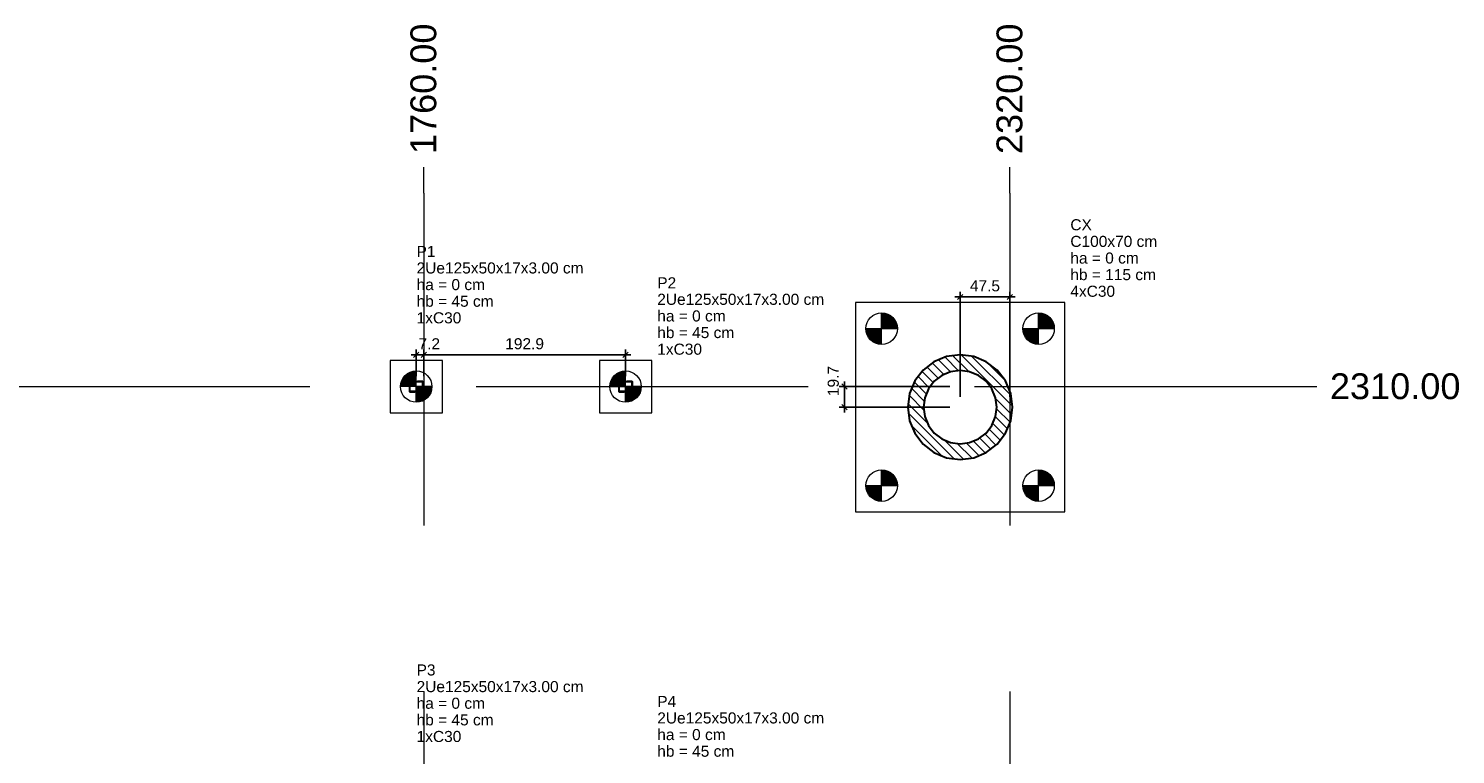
# Model space of a CAD drawing. Header units: millimetres. Extents: x 10789 to 19217, y 2620 to 5346.
# Tile 5 of 49: x 10820 to 10847, y 2940 to 2953. Entities that reach past the tile are written whole.
import ezdxf

# ---------------------------------------------------------------- set-up
doc = ezdxf.new("R2010")
doc.units = ezdxf.units.MM
doc.linetypes.add('DASHED2', pattern=[9.525, 6.35, -3.175])
doc.linetypes.add('DOT2', pattern=[3.175, 0, -3.175])
for name, color, linetype, lineweight in [('LC-Cotas', 4, 'Continuous', 5), ('LC-Eixos', 5, 'DASHED2', 5), ('LC-Estacas dos blocos', 252, 'Continuous', 5), ('LC-Hachuras dos pilares', 8, 'Continuous', 5), ('LC-Seção das fundações', 7, 'Continuous', 5), ('LC-Seção dos pilares', 4, 'Continuous', 30), ('LC-Textos', 7, 'Continuous', 20)]:
    doc.layers.add(name, color=color, linetype=linetype, lineweight=lineweight)
doc.styles.add('Arial', font='arial.ttf')
doc.styles.get("Standard").update_dxf_attribs({"font": 'arial.ttf'})
doc.dimstyles.new('UM_50.000000', dxfattribs={"dimtxt": 0.18, "dimasz": 0.2, "dimexe": 0.2, "dimexo": 0.5, "dimgap": 0, "dimtad": 1, "dimtih": 1, "dimtoh": 1, "dimlfac": 50, "dimzin": 0, "dimdsep": 46, "dimtxsty": 'Standard', "dimcen": 0.09, "dimdle": 0.2, "dimclrd": 256, "dimclre": 256, "dimclrt": 7, "dimazin": 0, "dimtfac": 1, "dimtofl": 0, "dimtmove": 0, "dimatfit": 3, "dimfxl": 1, "dimtolj": 1, "dimtzin": 0, "dimarcsym": 0})
pattern_1 = [(135, (10792.42775, 2900.38344), (-0.08838835, -0.08838835), [])]

# ---------------------------------------------------------------- blocks, each defined once
blk = doc.blocks.new('_Oblique')
at = {"color": 0, "linetype": 'ByBlock', "lineweight": -2}
blk.add_line((-0.5, -0.5), (0.5, 0.5), dxfattribs=at)
blk = doc.blocks.new('*D307')
at = {"layer": 'Defpoints', "color": 0, "transparency": 16777216}
for p in [(10835.667, 2946.583), (10837.879, 2946.583), (10837.879, 2946.19)]:
    blk.add_point(p, dxfattribs=at)
at = {"layer": 'LC-Cotas', "lineweight": -2, "transparency": 16777216}
for p, q in [((10835.667, 2946.09), (10835.667, 2946.683)), ((10837.679, 2946.583), (10835.567, 2946.583)), ((10837.679, 2946.19), (10835.567, 2946.19))]:
    blk.add_line(p, q, dxfattribs=at)
at = {"layer": 'LC-Cotas', "lineweight": -2, "transparency": 16777216, "xscale": 0.1, "yscale": 0.1, "zscale": 0.1}
for p, rotation in [((10835.667, 2946.583), 90), ((10835.667, 2946.19), 270)]:
    blk.add_blockref('_Oblique', p, dxfattribs=dict(at, rotation=rotation))
at = {"layer": 'LC-Cotas', "transparency": 16777216, "insert": (10835.455, 2946.689), "char_height": 0.2118, "attachment_point": 5, "rotation": 90, "style": 'Arial'}
blk.add_mtext('\\A1;19.7', dxfattribs=at)
blk = doc.blocks.new('*D308')
at = {"layer": 'Defpoints', "color": 0, "transparency": 16777216}
for p in [(10827.628, 2947.189), (10827.485, 2946.583), (10827.628, 2946.583)]:
    blk.add_point(p, dxfattribs=at)
at = {"layer": 'LC-Cotas', "lineweight": -2, "transparency": 16777216}
for p, q in [((10827.385, 2947.189), (10827.728, 2947.189)), ((10827.485, 2946.783), (10827.485, 2947.289)), ((10827.628, 2946.783), (10827.628, 2947.289))]:
    blk.add_line(p, q, dxfattribs=at)
at = {"layer": 'LC-Cotas', "lineweight": -2, "transparency": 16777216, "xscale": 0.1, "yscale": 0.1, "zscale": 0.1, "rotation": 180}
blk.add_blockref('_Oblique', (10827.485, 2947.189), dxfattribs=at)
at = {"layer": 'LC-Cotas', "lineweight": -2, "transparency": 16777216, "xscale": 0.1, "yscale": 0.1, "zscale": 0.1}
blk.add_blockref('_Oblique', (10827.628, 2947.189), dxfattribs=at)
at = {"layer": 'LC-Cotas', "transparency": 16777216, "insert": (10827.734, 2947.401), "char_height": 0.2118, "attachment_point": 5, "rotation": 0.0057, "style": 'Arial'}
blk.add_mtext('\\A1;7.2', dxfattribs=at)
blk = doc.blocks.new('*D309')
at = {"layer": 'Defpoints', "color": 0, "transparency": 16777216}
for p in [(10827.628, 2947.189), (10827.628, 2946.583), (10831.485, 2946.583)]:
    blk.add_point(p, dxfattribs=at)
at = {"layer": 'LC-Cotas', "lineweight": -2, "transparency": 16777216}
for p, q in [((10831.585, 2947.189), (10827.528, 2947.189)), ((10827.628, 2946.783), (10827.628, 2947.289)), ((10831.485, 2946.783), (10831.485, 2947.289))]:
    blk.add_line(p, q, dxfattribs=at)
at = {"layer": 'LC-Cotas', "lineweight": -2, "transparency": 16777216, "xscale": 0.1, "yscale": 0.1, "zscale": 0.1, "rotation": 180}
blk.add_blockref('_Oblique', (10827.628, 2947.189), dxfattribs=at)
at = {"layer": 'LC-Cotas', "lineweight": -2, "transparency": 16777216, "xscale": 0.1, "yscale": 0.1, "zscale": 0.1}
blk.add_blockref('_Oblique', (10831.485, 2947.189), dxfattribs=at)
at = {"layer": 'LC-Cotas', "transparency": 16777216, "insert": (10829.556, 2947.401), "char_height": 0.2118, "attachment_point": 5, "rotation": 0.0057, "style": 'Arial'}
blk.add_mtext('\\A1;192.9', dxfattribs=at)
blk = doc.blocks.new('*D314')
at = {"layer": 'Defpoints', "color": 0, "transparency": 16777216}
for p in [(10838.828, 2948.296), (10837.879, 2946.19), (10838.828, 2946.19)]:
    blk.add_point(p, dxfattribs=at)
at = {"layer": 'LC-Cotas', "lineweight": -2, "transparency": 16777216}
for p, q in [((10837.779, 2948.296), (10838.928, 2948.296)), ((10837.879, 2946.39), (10837.879, 2948.396)), ((10838.828, 2946.39), (10838.828, 2948.396))]:
    blk.add_line(p, q, dxfattribs=at)
at = {"layer": 'LC-Cotas', "lineweight": -2, "transparency": 16777216, "xscale": 0.1, "yscale": 0.1, "zscale": 0.1, "rotation": 180}
blk.add_blockref('_Oblique', (10837.879, 2948.296), dxfattribs=at)
at = {"layer": 'LC-Cotas', "lineweight": -2, "transparency": 16777216, "xscale": 0.1, "yscale": 0.1, "zscale": 0.1}
blk.add_blockref('_Oblique', (10838.828, 2948.296), dxfattribs=at)
at = {"layer": 'LC-Cotas', "transparency": 16777216, "insert": (10838.353, 2948.508), "char_height": 0.2118, "attachment_point": 5, "rotation": 0.0057, "style": 'Arial'}
blk.add_mtext('\\A1;47.5', dxfattribs=at)

msp = doc.modelspace()

# ---------------------------------------------------------------- hatches: boundary and pattern name
at = {"layer": 'LC-Estacas dos blocos', "linetype": 'Continuous'}
for points in [[(10836.66853, 2947.76809), (10836.63856, 2947.84044), (10836.59089, 2947.90258), (10836.52875, 2947.95025), (10836.4564, 2947.98022), (10836.37875, 2947.99044), (10836.37875, 2947.69044), (10836.67875, 2947.69044), (10836.66853, 2947.76809)], [(10839.66853, 2947.76809), (10839.63856, 2947.84044), (10839.59089, 2947.90258), (10839.52875, 2947.95025), (10839.4564, 2947.98022), (10839.37875, 2947.99044), (10839.37875, 2947.69044), (10839.67875, 2947.69044), (10839.66853, 2947.76809)], [(10836.30111, 2947.40067), (10836.37875, 2947.39044), (10836.37875, 2947.69044), (10836.07875, 2947.69044), (10836.08898, 2947.6128), (10836.11895, 2947.54044), (10836.16662, 2947.47831), (10836.22875, 2947.43064), (10836.30111, 2947.40067)], [(10839.30111, 2947.40067), (10839.37875, 2947.39044), (10839.37875, 2947.69044), (10839.07875, 2947.69044), (10839.08898, 2947.6128), (10839.11895, 2947.54044), (10839.16662, 2947.47831), (10839.22875, 2947.43064), (10839.30111, 2947.40067)], [(10827.18475, 2946.58344), (10827.48475, 2946.58344), (10827.48475, 2946.88344), (10827.40711, 2946.87322), (10827.33475, 2946.84325), (10827.27262, 2946.79558), (10827.22495, 2946.73344), (10827.19498, 2946.66109), (10827.18475, 2946.58344)], [(10831.18475, 2946.58344), (10831.48475, 2946.58344), (10831.48475, 2946.88344), (10831.40711, 2946.87322), (10831.33475, 2946.84325), (10831.27262, 2946.79558), (10831.22495, 2946.73344), (10831.19498, 2946.66109), (10831.18475, 2946.58344)], [(10827.69689, 2946.37131), (10827.74456, 2946.43344), (10827.77453, 2946.5058), (10827.78475, 2946.58344), (10827.48475, 2946.58344), (10827.48475, 2946.28344), (10827.5624, 2946.29367), (10827.63475, 2946.32364), (10827.69689, 2946.37131)], [(10831.69689, 2946.37131), (10831.74456, 2946.43344), (10831.77453, 2946.5058), (10831.78475, 2946.58344), (10831.48475, 2946.58344), (10831.48475, 2946.28344), (10831.5624, 2946.29367), (10831.63475, 2946.32364), (10831.69689, 2946.37131)], [(10836.67875, 2944.69044), (10836.66853, 2944.76809), (10836.63856, 2944.84044), (10836.59089, 2944.90258), (10836.52875, 2944.95025), (10836.4564, 2944.98022), (10836.37875, 2944.99044), (10836.37875, 2944.69044), (10836.67875, 2944.69044)], [(10839.66853, 2944.76809), (10839.63856, 2944.84044), (10839.59089, 2944.90258), (10839.52875, 2944.95025), (10839.4564, 2944.98022), (10839.37875, 2944.99044), (10839.37875, 2944.69044), (10839.67875, 2944.69044), (10839.66853, 2944.76809)], [(10836.30111, 2944.40067), (10836.37875, 2944.39044), (10836.37875, 2944.69044), (10836.07875, 2944.69044), (10836.08898, 2944.6128), (10836.11895, 2944.54044), (10836.16662, 2944.47831), (10836.22875, 2944.43064), (10836.30111, 2944.40067)], [(10839.30111, 2944.40067), (10839.37875, 2944.39044), (10839.37875, 2944.69044), (10839.07875, 2944.69044), (10839.08898, 2944.6128), (10839.11895, 2944.54044), (10839.16662, 2944.47831), (10839.22875, 2944.43064), (10839.30111, 2944.40067)]]:
    msp.add_hatch(color=256, dxfattribs=at).paths.add_polyline_path(points)
at = {"layer": 'LC-Hachuras dos pilares', "linetype": 'Continuous'}
h = msp.add_hatch(dxfattribs=at)
h.set_pattern_fill('ANSI31', color=256, angle=90, style=0)
h.set_pattern_definition(pattern_1)
h.paths.add_polyline_path([(10838.87875, 2946.19044), (10838.84468, 2946.44926), (10838.74478, 2946.69044), (10838.58586, 2946.89755), (10838.37875, 2947.05647), (10838.13757, 2947.15637), (10837.87875, 2947.19044), (10837.61994, 2947.15637), (10837.37875, 2947.05647), (10837.17165, 2946.89755), (10837.01273, 2946.69044), (10836.91283, 2946.44926), (10836.87875, 2946.19044), (10836.91283, 2945.93162), (10837.01273, 2945.69044), (10837.17165, 2945.48334), (10837.37875, 2945.32442), (10837.61994, 2945.22452), (10837.87875, 2945.19044), (10838.13757, 2945.22452), (10838.37875, 2945.32442), (10838.58586, 2945.48334), (10838.74478, 2945.69044), (10838.84468, 2945.93162), (10838.87875, 2946.19044)])
h.paths.add_polyline_path([(10838.57875, 2946.19044), (10838.5549, 2946.37162), (10838.48497, 2946.54044), (10838.37373, 2946.68542), (10838.22875, 2946.79666), (10838.05993, 2946.86659), (10837.87875, 2946.89044), (10837.69758, 2946.86659), (10837.52875, 2946.79666), (10837.38378, 2946.68542), (10837.27254, 2946.54044), (10837.20261, 2946.37162), (10837.17875, 2946.19044), (10837.20261, 2946.00927), (10837.27254, 2945.84044), (10837.38378, 2945.69547), (10837.52875, 2945.58423), (10837.69758, 2945.5143), (10837.87875, 2945.49044), (10838.05993, 2945.5143), (10838.22875, 2945.58423), (10838.37373, 2945.69547), (10838.48497, 2945.84044), (10838.5549, 2946.00927), (10838.57875, 2946.19044)], flags=0)
h = msp.add_hatch(dxfattribs=at)
h.set_pattern_fill('ANSI31', color=256, angle=90, style=0)
h.set_pattern_definition(pattern_1)
h.paths.add_polyline_path([(10827.35975, 2946.67744), (10827.35983, 2946.67838), (10827.36005, 2946.6793), (10827.36041, 2946.68017), (10827.3609, 2946.68097), (10827.36151, 2946.68169), (10827.36223, 2946.6823), (10827.36303, 2946.68279), (10827.3639, 2946.68315), (10827.36482, 2946.68337), (10827.36575, 2946.68344), (10827.60375, 2946.68344), (10827.60469, 2946.68337), (10827.60561, 2946.68315), (10827.60648, 2946.68279), (10827.60728, 2946.6823), (10827.608, 2946.68169), (10827.60861, 2946.68097), (10827.6091, 2946.68017), (10827.60946, 2946.6793), (10827.60968, 2946.67838), (10827.60975, 2946.67744), (10827.60975, 2946.48944), (10827.60968, 2946.4885), (10827.60946, 2946.48759), (10827.6091, 2946.48672), (10827.60861, 2946.48592), (10827.608, 2946.4852), (10827.60728, 2946.48459), (10827.60648, 2946.4841), (10827.60561, 2946.48374), (10827.60469, 2946.48352), (10827.60375, 2946.48344), (10827.36575, 2946.48344), (10827.36482, 2946.48352), (10827.3639, 2946.48374), (10827.36303, 2946.4841), (10827.36223, 2946.48459), (10827.36151, 2946.4852), (10827.3609, 2946.48592), (10827.36041, 2946.48672), (10827.36005, 2946.48759), (10827.35983, 2946.4885), (10827.35975, 2946.48944), (10827.35975, 2946.67744)])
h.paths.add_polyline_path([(10827.36575, 2946.67144), (10827.36583, 2946.67238), (10827.36605, 2946.6733), (10827.36641, 2946.67417), (10827.3669, 2946.67497), (10827.36751, 2946.67569), (10827.36823, 2946.6763), (10827.36903, 2946.67679), (10827.3699, 2946.67715), (10827.37082, 2946.67737), (10827.37175, 2946.67744), (10827.59775, 2946.67744), (10827.59869, 2946.67737), (10827.59961, 2946.67715), (10827.60048, 2946.67679), (10827.60128, 2946.6763), (10827.602, 2946.67569), (10827.60261, 2946.67497), (10827.6031, 2946.67417), (10827.60346, 2946.6733), (10827.60368, 2946.67238), (10827.60375, 2946.67144), (10827.60375, 2946.49544), (10827.60368, 2946.4945), (10827.60346, 2946.49359), (10827.6031, 2946.49272), (10827.60261, 2946.49192), (10827.602, 2946.4912), (10827.60128, 2946.49059), (10827.60048, 2946.4901), (10827.59961, 2946.48974), (10827.59869, 2946.48952), (10827.59775, 2946.48944), (10827.37175, 2946.48944), (10827.37082, 2946.48952), (10827.3699, 2946.48974), (10827.36903, 2946.4901), (10827.36823, 2946.49059), (10827.36751, 2946.4912), (10827.3669, 2946.49192), (10827.36641, 2946.49272), (10827.36605, 2946.49359), (10827.36583, 2946.4945), (10827.36575, 2946.49544), (10827.36575, 2946.67144)], flags=0)
h = msp.add_hatch(dxfattribs=at)
h.set_pattern_fill('ANSI31', color=256, angle=90, style=0)
h.set_pattern_definition(pattern_1)
h.paths.add_polyline_path([(10831.35975, 2946.67744), (10831.35983, 2946.67838), (10831.36005, 2946.6793), (10831.36041, 2946.68017), (10831.3609, 2946.68097), (10831.36151, 2946.68169), (10831.36223, 2946.6823), (10831.36303, 2946.68279), (10831.3639, 2946.68315), (10831.36482, 2946.68337), (10831.36575, 2946.68344), (10831.60375, 2946.68344), (10831.60469, 2946.68337), (10831.60561, 2946.68315), (10831.60648, 2946.68279), (10831.60728, 2946.6823), (10831.608, 2946.68169), (10831.60861, 2946.68097), (10831.6091, 2946.68017), (10831.60946, 2946.6793), (10831.60968, 2946.67838), (10831.60975, 2946.67744), (10831.60975, 2946.48944), (10831.60968, 2946.4885), (10831.60946, 2946.48759), (10831.6091, 2946.48672), (10831.60861, 2946.48592), (10831.608, 2946.4852), (10831.60728, 2946.48459), (10831.60648, 2946.4841), (10831.60561, 2946.48374), (10831.60469, 2946.48352), (10831.60375, 2946.48344), (10831.36575, 2946.48344), (10831.36482, 2946.48352), (10831.3639, 2946.48374), (10831.36303, 2946.4841), (10831.36223, 2946.48459), (10831.36151, 2946.4852), (10831.3609, 2946.48592), (10831.36041, 2946.48672), (10831.36005, 2946.48759), (10831.35983, 2946.4885), (10831.35975, 2946.48944), (10831.35975, 2946.67744)])
h.paths.add_polyline_path([(10831.36575, 2946.67144), (10831.36583, 2946.67238), (10831.36605, 2946.6733), (10831.36641, 2946.67417), (10831.3669, 2946.67497), (10831.36751, 2946.67569), (10831.36823, 2946.6763), (10831.36903, 2946.67679), (10831.3699, 2946.67715), (10831.37082, 2946.67737), (10831.37175, 2946.67744), (10831.59775, 2946.67744), (10831.59869, 2946.67737), (10831.59961, 2946.67715), (10831.60048, 2946.67679), (10831.60128, 2946.6763), (10831.602, 2946.67569), (10831.60261, 2946.67497), (10831.6031, 2946.67417), (10831.60346, 2946.6733), (10831.60368, 2946.67238), (10831.60375, 2946.67144), (10831.60375, 2946.49544), (10831.60368, 2946.4945), (10831.60346, 2946.49359), (10831.6031, 2946.49272), (10831.60261, 2946.49192), (10831.602, 2946.4912), (10831.60128, 2946.49059), (10831.60048, 2946.4901), (10831.59961, 2946.48974), (10831.59869, 2946.48952), (10831.59775, 2946.48944), (10831.37175, 2946.48944), (10831.37082, 2946.48952), (10831.3699, 2946.48974), (10831.36903, 2946.4901), (10831.36823, 2946.49059), (10831.36751, 2946.4912), (10831.3669, 2946.49192), (10831.36641, 2946.49272), (10831.36605, 2946.49359), (10831.36583, 2946.4945), (10831.36575, 2946.49544), (10831.36575, 2946.67144)], flags=0)

# ---------------------------------------------------------------- linework, layer by layer
at = {"layer": 'LC-Eixos'}
for p, q in [((10827.62775, 2950.27894), (10827.62775, 2950.77894)), ((10838.82775, 2950.27894), (10838.82775, 2950.77894)), ((10827.62775, 2950.27894), (10827.62775, 2898.48344)), ((10838.82775, 2950.27894), (10838.82775, 2898.48344)), ((10790.52775, 2946.58344), (10844.19778, 2946.58344)), ((10844.19778, 2946.58344), (10844.69778, 2946.58344))]:
    msp.add_line(p, q, dxfattribs=at)
at = {"layer": 'LC-Estacas dos blocos'}
for p, q in [((10836.37875, 2947.39044), (10836.37875, 2947.99044)), ((10839.37875, 2947.39044), (10839.37875, 2947.99044)), ((10836.07875, 2947.69044), (10836.67875, 2947.69044)), ((10839.07875, 2947.69044), (10839.67875, 2947.69044)), ((10827.48475, 2946.28344), (10827.48475, 2946.88344)), ((10831.48475, 2946.28344), (10831.48475, 2946.88344)), ((10827.78475, 2946.58344), (10827.18475, 2946.58344)), ((10831.78475, 2946.58344), (10831.18475, 2946.58344)), ((10836.37875, 2944.39044), (10836.37875, 2944.99044)), ((10839.37875, 2944.39044), (10839.37875, 2944.99044)), ((10836.07875, 2944.69044), (10836.67875, 2944.69044)), ((10839.07875, 2944.69044), (10839.67875, 2944.69044))]:
    msp.add_line(p, q, dxfattribs=at)
for centre in [(10836.37875, 2947.69044), (10839.37875, 2947.69044), (10827.48475, 2946.58344), (10831.48475, 2946.58344), (10836.37875, 2944.69044), (10839.37875, 2944.69044)]:
    msp.add_circle(centre, 0.3, dxfattribs=at)
at = {"layer": 'LC-Seção das fundações'}
for points in [[(10835.87875, 2948.19044), (10835.87875, 2944.19044), (10839.87875, 2944.19044), (10839.87875, 2948.19044), (10835.87875, 2948.19044)], [(10826.98475, 2946.08344), (10827.98475, 2946.08344), (10827.98475, 2947.08344), (10826.98475, 2947.08344), (10826.98475, 2946.08344)], [(10830.98475, 2946.08344), (10831.98475, 2946.08344), (10831.98475, 2947.08344), (10830.98475, 2947.08344), (10830.98475, 2946.08344)]]:
    msp.add_lwpolyline(points, close=True, dxfattribs=at)
at = {"layer": 'LC-Seção dos pilares'}
for points in [[(10838.87875, 2946.19044), (10838.84468, 2946.44926), (10838.74478, 2946.69044), (10838.58586, 2946.89755), (10838.37875, 2947.05647), (10838.13757, 2947.15637), (10837.87875, 2947.19044), (10837.61994, 2947.15637), (10837.37875, 2947.05647), (10837.17165, 2946.89755), (10837.01273, 2946.69044), (10836.91283, 2946.44926), (10836.87875, 2946.19044), (10836.91283, 2945.93162), (10837.01273, 2945.69044), (10837.17165, 2945.48334), (10837.37875, 2945.32442), (10837.61994, 2945.22452), (10837.87875, 2945.19044), (10838.13757, 2945.22452), (10838.37875, 2945.32442), (10838.58586, 2945.48334), (10838.74478, 2945.69044), (10838.84468, 2945.93162), (10838.87875, 2946.19044)], [(10838.57875, 2946.19044), (10838.5549, 2946.37162), (10838.48497, 2946.54044), (10838.37373, 2946.68542), (10838.22875, 2946.79666), (10838.05993, 2946.86659), (10837.87875, 2946.89044), (10837.69758, 2946.86659), (10837.52875, 2946.79666), (10837.38378, 2946.68542), (10837.27254, 2946.54044), (10837.20261, 2946.37162), (10837.17875, 2946.19044), (10837.20261, 2946.00927), (10837.27254, 2945.84044), (10837.38378, 2945.69547), (10837.52875, 2945.58423), (10837.69758, 2945.5143), (10837.87875, 2945.49044), (10838.05993, 2945.5143), (10838.22875, 2945.58423), (10838.37373, 2945.69547), (10838.48497, 2945.84044), (10838.5549, 2946.00927), (10838.57875, 2946.19044)], [(10827.35975, 2946.67744), (10827.35983, 2946.67838), (10827.36005, 2946.6793), (10827.36041, 2946.68017), (10827.3609, 2946.68097), (10827.36151, 2946.68169), (10827.36223, 2946.6823), (10827.36303, 2946.68279), (10827.3639, 2946.68315), (10827.36482, 2946.68337), (10827.36575, 2946.68344), (10827.60375, 2946.68344), (10827.60469, 2946.68337), (10827.60561, 2946.68315), (10827.60648, 2946.68279), (10827.60728, 2946.6823), (10827.608, 2946.68169), (10827.60861, 2946.68097), (10827.6091, 2946.68017), (10827.60946, 2946.6793), (10827.60968, 2946.67838), (10827.60975, 2946.67744), (10827.60975, 2946.48944), (10827.60968, 2946.4885), (10827.60946, 2946.48759), (10827.6091, 2946.48672), (10827.60861, 2946.48592), (10827.608, 2946.4852), (10827.60728, 2946.48459), (10827.60648, 2946.4841), (10827.60561, 2946.48374), (10827.60469, 2946.48352), (10827.60375, 2946.48344), (10827.36575, 2946.48344), (10827.36482, 2946.48352), (10827.3639, 2946.48374), (10827.36303, 2946.4841), (10827.36223, 2946.48459), (10827.36151, 2946.4852), (10827.3609, 2946.48592), (10827.36041, 2946.48672), (10827.36005, 2946.48759), (10827.35983, 2946.4885), (10827.35975, 2946.48944), (10827.35975, 2946.67744)], [(10827.36575, 2946.67144), (10827.36583, 2946.67238), (10827.36605, 2946.6733), (10827.36641, 2946.67417), (10827.3669, 2946.67497), (10827.36751, 2946.67569), (10827.36823, 2946.6763), (10827.36903, 2946.67679), (10827.3699, 2946.67715), (10827.37082, 2946.67737), (10827.37175, 2946.67744), (10827.59775, 2946.67744), (10827.59869, 2946.67737), (10827.59961, 2946.67715), (10827.60048, 2946.67679), (10827.60128, 2946.6763), (10827.602, 2946.67569), (10827.60261, 2946.67497), (10827.6031, 2946.67417), (10827.60346, 2946.6733), (10827.60368, 2946.67238), (10827.60375, 2946.67144), (10827.60375, 2946.49544), (10827.60368, 2946.4945), (10827.60346, 2946.49359), (10827.6031, 2946.49272), (10827.60261, 2946.49192), (10827.602, 2946.4912), (10827.60128, 2946.49059), (10827.60048, 2946.4901), (10827.59961, 2946.48974), (10827.59869, 2946.48952), (10827.59775, 2946.48944), (10827.37175, 2946.48944), (10827.37082, 2946.48952), (10827.3699, 2946.48974), (10827.36903, 2946.4901), (10827.36823, 2946.49059), (10827.36751, 2946.4912), (10827.3669, 2946.49192), (10827.36641, 2946.49272), (10827.36605, 2946.49359), (10827.36583, 2946.4945), (10827.36575, 2946.49544), (10827.36575, 2946.67144)], [(10831.35975, 2946.67744), (10831.35983, 2946.67838), (10831.36005, 2946.6793), (10831.36041, 2946.68017), (10831.3609, 2946.68097), (10831.36151, 2946.68169), (10831.36223, 2946.6823), (10831.36303, 2946.68279), (10831.3639, 2946.68315), (10831.36482, 2946.68337), (10831.36575, 2946.68344), (10831.60375, 2946.68344), (10831.60469, 2946.68337), (10831.60561, 2946.68315), (10831.60648, 2946.68279), (10831.60728, 2946.6823), (10831.608, 2946.68169), (10831.60861, 2946.68097), (10831.6091, 2946.68017), (10831.60946, 2946.6793), (10831.60968, 2946.67838), (10831.60975, 2946.67744), (10831.60975, 2946.48944), (10831.60968, 2946.4885), (10831.60946, 2946.48759), (10831.6091, 2946.48672), (10831.60861, 2946.48592), (10831.608, 2946.4852), (10831.60728, 2946.48459), (10831.60648, 2946.4841), (10831.60561, 2946.48374), (10831.60469, 2946.48352), (10831.60375, 2946.48344), (10831.36575, 2946.48344), (10831.36482, 2946.48352), (10831.3639, 2946.48374), (10831.36303, 2946.4841), (10831.36223, 2946.48459), (10831.36151, 2946.4852), (10831.3609, 2946.48592), (10831.36041, 2946.48672), (10831.36005, 2946.48759), (10831.35983, 2946.4885), (10831.35975, 2946.48944), (10831.35975, 2946.67744)], [(10831.36575, 2946.67144), (10831.36583, 2946.67238), (10831.36605, 2946.6733), (10831.36641, 2946.67417), (10831.3669, 2946.67497), (10831.36751, 2946.67569), (10831.36823, 2946.6763), (10831.36903, 2946.67679), (10831.3699, 2946.67715), (10831.37082, 2946.67737), (10831.37175, 2946.67744), (10831.59775, 2946.67744), (10831.59869, 2946.67737), (10831.59961, 2946.67715), (10831.60048, 2946.67679), (10831.60128, 2946.6763), (10831.602, 2946.67569), (10831.60261, 2946.67497), (10831.6031, 2946.67417), (10831.60346, 2946.6733), (10831.60368, 2946.67238), (10831.60375, 2946.67144), (10831.60375, 2946.49544), (10831.60368, 2946.4945), (10831.60346, 2946.49359), (10831.6031, 2946.49272), (10831.60261, 2946.49192), (10831.602, 2946.4912), (10831.60128, 2946.49059), (10831.60048, 2946.4901), (10831.59961, 2946.48974), (10831.59869, 2946.48952), (10831.59775, 2946.48944), (10831.37175, 2946.48944), (10831.37082, 2946.48952), (10831.3699, 2946.48974), (10831.36903, 2946.4901), (10831.36823, 2946.49059), (10831.36751, 2946.4912), (10831.3669, 2946.49192), (10831.36641, 2946.49272), (10831.36605, 2946.49359), (10831.36583, 2946.4945), (10831.36575, 2946.49544), (10831.36575, 2946.67144)]]:
    msp.add_lwpolyline(points, close=True, dxfattribs=at)
at = {"layer": 'LC-Seção dos pilares', "linetype": 'DOT2', "ltscale": 0.05}
for points in [[(10827.60975, 2946.48344), (10827.60975, 2946.68344), (10827.35975, 2946.68344), (10827.35975, 2946.48344), (10827.60975, 2946.48344)], [(10831.60975, 2946.48344), (10831.60975, 2946.68344), (10831.35975, 2946.68344), (10831.35975, 2946.48344), (10831.60975, 2946.48344)]]:
    msp.add_lwpolyline(points, close=True, dxfattribs=at)

# ---------------------------------------------------------------- texts
at = {"layer": 'LC-Textos', "linetype": 'Continuous', "char_height": 0.4942, "width": 5.0039426, "attachment_point": 7, "rotation": 90, "line_spacing_factor": 0.798, "style": 'Arial'}
for s, insert in [('1760.00', (10827.87485, 2951.02604)), ('2320.00', (10839.07485, 2951.02604))]:
    msp.add_mtext(s, dxfattribs=dict(at, insert=insert))
at = {"layer": 'LC-Textos', "linetype": 'Continuous', "attachment_point": 7, "line_spacing_factor": 0.798, "style": 'Arial'}
for s, insert, char_height, width in [('CX', (10839.98465, 2949.56714), 0.2118, 0.8147983), ('C100x70 cm', (10839.98465, 2949.24944), 0.2118, 3.3110179), ('P1', (10827.49159, 2949.0592), 0.2118, 0.7226656), ('ha = 0 cm', (10839.98465, 2948.93174), 0.2118, 2.6113854), ('2Ue125x50x17x3.00 cm', (10827.49159, 2948.7415), 0.2118, 6.3542753), ('hb = 115 cm', (10839.98465, 2948.61404), 0.2118, 3.2678307), ('ha = 0 cm', (10827.49159, 2948.4238), 0.2118, 2.6113854), ('P2', (10832.09065, 2948.46014), 0.2118, 0.7226656), ('4xC30', (10839.98465, 2948.29634), 0.2118, 1.7015753), ('hb = 45 cm', (10827.49159, 2948.1061), 0.2118, 2.9396081), ('2Ue125x50x17x3.00 cm', (10832.09065, 2948.14244), 0.2118, 6.3542753), ('1xC30', (10827.49159, 2947.7884), 0.2118, 1.7015753), ('ha = 0 cm', (10832.09065, 2947.82474), 0.2118, 2.6113854), ('hb = 45 cm', (10832.09065, 2947.50704), 0.2118, 2.9396081), ('1xC30', (10832.09065, 2947.18934), 0.2118, 1.7015753), ('2310.00', (10844.94488, 2946.33634), 0.4942, 5.0039426), ('P3', (10827.49159, 2941.0592), 0.2118, 0.7226656), ('2Ue125x50x17x3.00 cm', (10827.49159, 2940.7415), 0.2118, 6.3542753), ('ha = 0 cm', (10827.49159, 2940.4238), 0.2118, 2.6113854), ('P4', (10832.09065, 2940.46014), 0.2118, 0.7226656), ('hb = 45 cm', (10827.49159, 2940.1061), 0.2118, 2.9396081), ('2Ue125x50x17x3.00 cm', (10832.09065, 2940.14244), 0.2118, 6.3542753), ('1xC30', (10827.49159, 2939.7884), 0.2118, 1.7015753), ('ha = 0 cm', (10832.09065, 2939.82474), 0.2118, 2.6113854), ('hb = 45 cm', (10832.09065, 2939.50704), 0.2118, 2.9396081)]:
    msp.add_mtext(s, dxfattribs=dict(at, insert=insert, char_height=char_height, width=width))

# ---------------------------------------------------------------- dimensions: what is measured, and where the dimension line sits
at = {"layer": 'LC-Cotas'}
for base, p1, p2, picture, middle in [((10838.8277545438, 2948.2963432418), (10837.8787545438, 2946.1904432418), (10838.8277545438, 2946.1904432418), '*D314', (10838.3532545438, 2948.5081432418)), ((10827.6277545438, 2947.1893432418), (10827.4847545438, 2946.5834432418), (10827.6277545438, 2946.5834432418), '*D308', (10827.7336545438, 2947.4011432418)), ((10827.6277545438, 2947.1893432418), (10831.4847545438, 2946.5834432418), (10827.6277545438, 2946.5834432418), '*D309', (10829.5562545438, 2947.4011432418))]:
    dim = msp.add_linear_dim(base=base, p1=p1, p2=p2, dimstyle='UM_50.000000', override={"dimtxt": 0.2118, "dimasz": 0.1, "dimexe": 0.1, "dimexo": 0.2, "dimtad": 1, "dimtih": 0, "dimtoh": 0, "dimdec": 1, "dimlfac": 50, "dimzin": 8, "dimtxsty": 'Arial', "dimblk": 'Oblique', "dimblk1": 'Oblique', "dimblk2": 'Oblique', "dimsah": 1, "dimdle": 0.1, "dimse1": 0, "dimse2": 0, "dimclrt": 256, "dimadec": 1, "dimazin": 3, "dimtmove": 2, "dimldrblk": 'Oblique'}, dxfattribs=at)
    dim.commit()
    dim.dimension.update_dxf_attribs({"geometry": picture, "text_midpoint": middle, "dimtype": 160, "text_rotation": 0.005729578})
dim = msp.add_linear_dim(base=(10835.6669545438, 2946.5834432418), p1=(10837.8787545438, 2946.1904432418), p2=(10837.8787545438, 2946.5834432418), angle=90, dimstyle='UM_50.000000', override={"dimtxt": 0.2118, "dimasz": 0.1, "dimexe": 0.1, "dimexo": 0.2, "dimtad": 1, "dimtih": 0, "dimtoh": 0, "dimdec": 1, "dimlfac": 50, "dimzin": 8, "dimtxsty": 'Arial', "dimblk": 'Oblique', "dimblk1": 'Oblique', "dimblk2": 'Oblique', "dimsah": 1, "dimdle": 0.1, "dimse1": 0, "dimse2": 0, "dimclrt": 256, "dimadec": 1, "dimazin": 3, "dimtmove": 2, "dimldrblk": 'Oblique'}, dxfattribs=at)
dim.commit()
dim.dimension.update_dxf_attribs({"geometry": '*D307', "text_midpoint": (10835.4551545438, 2946.6893432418), "dimtype": 160, "text_rotation": 90})

doc.saveas('drawing.dxf')
